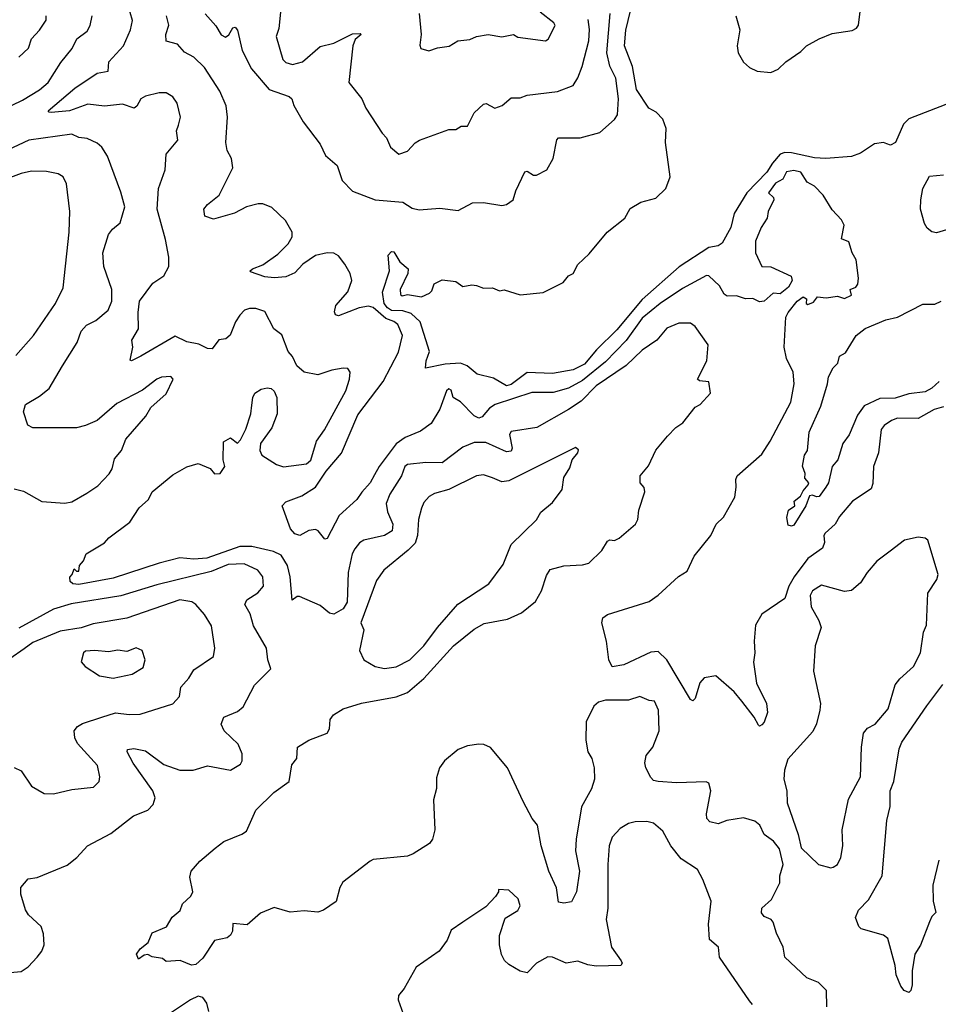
# Model space of a CAD drawing. Extents: x 1921360 to 2014538, y 768294 to 907744.
# Tile 213 of 256: x 1978288 to 1982283, y 824806 to 829089. Entities that reach past the tile are written whole.
import ezdxf

# ---------------------------------------------------------------- set-up
doc = ezdxf.new("R2010")
doc.units = 0

msp = doc.modelspace()

# ---------------------------------------------------------------- linework, layer by layer
at = {"layer": '0CON10XD'}
for points in [[(1979897.6, 827025), (1979881.3, 826985), (1979888, 826948), (1979910.3, 826895), (1979907.3, 826865), (1979875, 826845.3), (1979785.3, 826824.7), (1979766.6, 826813.4), (1979745, 826787.1), (1979734, 826765), (1979716.4, 826683.7), (1979712.5, 826555), (1979695, 826525.9), (1979655, 826503.8), (1979635, 826507.5), (1979595, 826540.4), (1979505, 826580), (1979495, 826580), (1979473.6, 826563.6), (1979464.8, 826665.2), (1979453.4, 826715), (1979425, 826759.1), (1979391.4, 826775), (1979297.3, 826797.3), (1979245, 826796.9), (1979102.7, 826747.3), (1979045, 826742), (1978985, 826747.9), (1978895.3, 826725.3), (1978695, 826660), (1978545, 826631.9), (1978518.8, 826635), (1978508.6, 826645), (1978506.2, 826663.8), (1978516.7, 826675), (1978525, 826700), (1978535, 826690), (1978545, 826690), (1978548.8, 826715), (1978565.4, 826734.6), (1978578, 826765), (1978656.8, 826813.2), (1978676.2, 826835), (1978766.9, 826903.1), (1978807.8, 826965), (1978848.6, 827001.4), (1978865, 827035.6), (1978955, 827108.6), (1979015, 827144.3), (1979065, 827158.6), (1979116.2, 827136.2), (1979135, 827113.3), (1979160, 827115), (1979180, 827145), (1979173.1, 827175), (1979175, 827252.5), (1979205, 827270), (1979235, 827247.5), (1979248.8, 827261.2), (1979272, 827308), (1979294, 827375), (1979298, 827412), (1979302, 827445), (1979311.2, 827465), (1979337.7, 827482.3), (1979365, 827488), (1979382.5, 827485), (1979395, 827472.5), (1979405.8, 827445.8), (1979407.5, 827375), (1979385, 827313.3), (1979336, 827245), (1979332.5, 827215), (1979341.2, 827195), (1979405, 827153.8), (1979435, 827143.8), (1979535, 827156.7), (1979555, 827172.7), (1979578.9, 827255), (1979614.5, 827305), (1979706.5, 827475), (1979722.9, 827525), (1979725.9, 827555.9), (1979715, 827571.2), (1979695, 827572.5), (1979645, 827564.4), (1979585, 827544.4), (1979525.5, 827555.5), (1979493.4, 827583.4), (1979475, 827623.3), (1979456.2, 827645), (1979428.2, 827718.2), (1979393.7, 827743.7), (1979355, 827820), (1979315, 827833.3), (1979287.4, 827832.6), (1979266, 827825), (1979246.3, 827803.7), (1979227.1, 827775), (1979204.1, 827715.9), (1979185, 827700), (1979155, 827696.2), (1979125, 827657.5), (1979105, 827658.8), (1979067.3, 827677.3), (1979015, 827687.9), (1978965, 827712.2), (1978815.7, 827625), (1978775, 827604.4), (1978768.3, 827608.3), (1978780.6, 827665), (1978776.7, 827695), (1978805.3, 827744.7), (1978803.3, 827815), (1978810, 827865), (1978866.7, 827943.3), (1978914.5, 827975), (1978936.4, 828015), (1978936.3, 828056.3), (1978922.2, 828132.2), (1978885.8, 828265), (1978892.5, 828355), (1978920.8, 828435), (1978925.9, 828504.1), (1978976.7, 828565), (1978970.8, 828605), (1978979.4, 828630.6), (1978987.1, 828665), (1978972.5, 828725), (1978955, 828753.8), (1978925, 828770), (1978895, 828771.2), (1978835, 828755.8), (1978815.8, 828744.2), (1978797.9, 828712.1), (1978785.6, 828704.4), (1978735, 828720.7), (1978657.2, 828712.8), (1978585, 828722), (1978505, 828692.8), (1978425.8, 828685.8), (1978416.2, 828686.2), (1978412.7, 828692.7), (1978528.8, 828791.2), (1978625, 828856.2), (1978673.8, 828865), (1978676.7, 828905), (1978739.1, 828975), (1978770.6, 829045), (1978778.8, 829085), (1978758.5, 829155)], [(1979426.4, 829165), (1979415, 829050), (1979403.3, 829015), (1979432.9, 828915), (1979445, 828902.9), (1979475, 828894.4), (1979518, 828905), (1979595, 828971.9), (1979655, 828987.3), (1979735, 829027.5), (1979769.3, 829029.3), (1979772.5, 829025), (1979747.5, 829002.5), (1979737.2, 828975), (1979720, 828815), (1979776, 828745), (1979793.3, 828703.3), (1979864.2, 828595), (1979883.8, 828575), (1979901.2, 828535), (1979936.4, 828503.6), (1979975, 828516.2), (1980007.4, 828552.6), (1980026.7, 828565), (1980155, 828610.8), (1980185, 828611.4), (1980207.5, 828625), (1980235, 828626), (1980265, 828683.8), (1980305, 828721.4), (1980316.1, 828723.9), (1980355, 828703.3), (1980385.7, 828715), (1980425, 828748.9), (1980465, 828749.5), (1980495, 828760), (1980626.9, 828776.9), (1980695, 828802.9), (1980715, 828836.2), (1980734.2, 828885.8), (1980763, 828997), (1980766.7, 829046.7), (1980760.2, 829090.2)], [(1978213.5, 828696.5), (1978301.1, 828738.9), (1978375, 828784.1), (1978411.8, 828815), (1978467, 828903), (1978516.3, 828963.7), (1978536.7, 829005), (1978581.3, 829038.7), (1978595, 829063.8), (1978604, 829105)], [(1978285, 828925.6), (1978326.7, 828965), (1978339.4, 829005), (1978375, 829042.5), (1978403.8, 829086.2), (1978403.9, 829105)], [(1982305, 827404.3), (1982265, 827392.9), (1982195, 827353.8), (1982104.7, 827355.3), (1982079.4, 827345), (1982046.9, 827323.1), (1982034.2, 827305.8), (1982022.2, 827205), (1982001.5, 827145), (1981998.3, 827071.7), (1981991.4, 827048.6), (1981909.1, 826995), (1981852.6, 826927.4), (1981834.6, 826895), (1981790.9, 826855), (1981784.6, 826845), (1981787.5, 826815), (1981779.1, 826790.9), (1981715, 826745.4), (1981655.6, 826665), (1981633, 826625), (1981615, 826570.8), (1981515, 826503.5), (1981487.5, 826455), (1981481.8, 826385), (1981485.4, 826334.6), (1981479.4, 826295), (1981492.8, 826202.8), (1981535.5, 826115), (1981539.5, 826075), (1981525, 826034), (1981515, 826022), (1981505, 826016.7), (1981500.5, 826020.5), (1981481.9, 826055), (1981428.6, 826125), (1981395.6, 826165), (1981315, 826234.2), (1981265, 826226.2), (1981245.6, 826204.4), (1981225, 826136.7), (1981215, 826126.2), (1981205, 826132), (1981102.3, 826305), (1981065, 826341.2), (1981032.4, 826337.6), (1980915, 826283.2), (1980865, 826273.8), (1980850.6, 826305), (1980840.4, 826385), (1980819.8, 826465), (1980823.5, 826486.6), (1980845, 826502.4), (1981025, 826558.1), (1981065, 826585.6), (1981152.6, 826667.4), (1981190.2, 826689.8), (1981221.5, 826755), (1981294, 826846), (1981317.5, 826895), (1981349.2, 826925), (1981397.9, 827012.1), (1981404.3, 827055), (1981401.7, 827088.3), (1981407.5, 827105), (1981515, 827199.2), (1981552.1, 827255), (1981640.8, 827425), (1981655.6, 827505), (1981651.5, 827555), (1981622.5, 827615), (1981613.1, 827665), (1981619.2, 827795), (1981630, 827815), (1981669.2, 827865), (1981695, 827883.8), (1981710, 827875), (1981707.5, 827855), (1981715, 827850), (1981740, 827860), (1981757, 827883), (1981795, 827878.8), (1981845, 827886.2), (1981875, 827876.2), (1981905, 827890), (1981900, 827915), (1981924.3, 827925.7), (1981932.1, 827937.9), (1981935.7, 827965), (1981925.6, 828045), (1981908, 828075), (1981893, 828123), (1981862, 828135), (1981873.1, 828195), (1981861.7, 828218.3), (1981821.1, 828261.1), (1981781.9, 828325), (1981744.6, 828364.6), (1981712.6, 828382.6), (1981685, 828425.6), (1981655, 828432.2), (1981622.8, 828427.2), (1981606.2, 828395), (1981575, 828377.8), (1981545, 828335.8), (1981566.2, 828315), (1981566.9, 828305), (1981543.3, 828255), (1981538.6, 828225), (1981512.1, 828185), (1981488.5, 828125), (1981488.1, 828075), (1981515, 828015.6), (1981555, 828013.6), (1981642.7, 827972.7), (1981647.5, 827955), (1981632, 827925), (1981595, 827895.8), (1981565, 827898.8), (1981525, 827864.4), (1981505, 827862.2), (1981476.3, 827876.3), (1981445, 827874.6), (1981405, 827887.1), (1981365, 827886.5), (1981351.5, 827895), (1981331.9, 827931.9), (1981285, 827974.4), (1981275, 827976.7), (1981170.1, 827919.9), (1981074, 827855), (1980995, 827791), (1980926.1, 827693.9), (1980835, 827601), (1980735, 827518.8), (1980675, 827486), (1980607.4, 827467.4), (1980515, 827466.9), (1980356.4, 827415), (1980330.8, 827399.2), (1980298.8, 827361.2), (1980285, 827356.2), (1980265, 827366.2), (1980205, 827426.7), (1980173.8, 827445), (1980165, 827476.7), (1980155, 827483.3), (1980144.4, 827475), (1980115.5, 827395), (1980077.7, 827332.3), (1980031.3, 827298.7), (1979965, 827271.2), (1979925, 827243.4), (1979851.2, 827145), (1979831.5, 827108.5), (1979812.7, 827075), (1979775.7, 827034.3), (1979755, 827001.4), (1979677.6, 826932.4), (1979625, 826832), (1979615, 826828.8), (1979586.2, 826866.2), (1979575, 826871.9), (1979545, 826866.4), (1979506.7, 826845), (1979485, 826852), (1979465.3, 826875), (1979429.2, 826975), (1979445, 826991.9), (1979515, 827017.2), (1979575, 827055.3), (1979621.6, 827125), (1979687, 827203), (1979759.3, 827370.7), (1979868.3, 827515), (1979935, 827642.9), (1979953.3, 827715), (1979932.6, 827762.6), (1979915.8, 827775.8), (1979879.8, 827789.8), (1979825, 827836.7), (1979805, 827842.4), (1979765, 827835.8), (1979675, 827800), (1979661.2, 827805), (1979657.5, 827817.5), (1979662.7, 827845), (1979715.2, 827904.8), (1979732.2, 827955), (1979725, 827984.2), (1979701.8, 828025), (1979675, 828062.2), (1979655, 828073.8), (1979625, 828074.6), (1979575, 828063.3), (1979520, 828025), (1979485, 827987.3), (1979445, 827970), (1979395, 827965.8), (1979355, 827969.7), (1979291.7, 827991.7), (1979288.8, 827995), (1979300, 828005), (1979345, 828022.5), (1979410.8, 828069.2), (1979455.5, 828114.5), (1979472.6, 828145), (1979472.9, 828165), (1979443.9, 828215), (1979385, 828271.8), (1979345, 828287.3), (1979325, 828288.5), (1979275, 828274.6), (1979222.2, 828247.8), (1979131, 828221), (1979094.1, 828234.1), (1979089.2, 828265), (1979104.8, 828285.2), (1979155.5, 828325), (1979214.6, 828445), (1979208.9, 828485), (1979190.2, 828520.2), (1979184.8, 828554.8), (1979191.9, 828665), (1979186.4, 828713.6), (1979158, 828778), (1979091.3, 828881.3), (1979045.9, 828925.9), (1979005, 828947.4), (1978975, 828981.8), (1978926, 828995), (1978924.4, 829024.4), (1978937.3, 829065), (1978926.9, 829105)], [(1979095, 829113.6), (1979141.7, 829061.7), (1979165, 829023.2), (1979183.2, 829013.2), (1979197.6, 829022.4), (1979215, 829053.8), (1979225.6, 829055.6), (1979235, 829043.3), (1979256.1, 828955), (1979296.6, 828875), (1979372.5, 828785), (1979460, 828755), (1979471.2, 828745), (1979481.1, 828715), (1979521.2, 828645), (1979595, 828546.9), (1979618.7, 828498.7), (1979669.1, 828455), (1979689.9, 828389.9), (1979735, 828342.3), (1979833.8, 828305), (1979955, 828295.5), (1979995, 828269.5), (1980025, 828261.5), (1980115, 828269.3), (1980195, 828258.2), (1980257.3, 828292.7), (1980305, 828294), (1980385, 828280), (1980405.7, 828284.3), (1980433.8, 828305), (1980446, 828345), (1980485, 828426.7), (1980495, 828430), (1980523.2, 828413.2), (1980535, 828412.9), (1980580, 828435), (1980608, 828485), (1980624.5, 828565.5), (1980631.2, 828575), (1980725.6, 828574.4), (1980811.7, 828598.3), (1980874.4, 828655), (1980888.2, 828675), (1980891.6, 828745), (1980881.2, 828835), (1980855, 828887.1), (1980841, 828945), (1980855.6, 829115)], [(1982315, 828720), (1982155, 828658.1), (1982131.1, 828635), (1982097.1, 828555), (1982075, 828542.5), (1982058.3, 828548.3), (1982044.4, 828554.4), (1982005, 828549.2), (1981945, 828508.2), (1981905, 828493.8), (1981794.4, 828485.6), (1981745, 828488), (1981645, 828509.6), (1981615, 828510.6), (1981595, 828504.2), (1981561.6, 828465), (1981537.6, 828425), (1981450.2, 828335), (1981394.9, 828245.1), (1981380.7, 828185), (1981343.6, 828116.4), (1981325, 828105.4), (1981285, 828098.2), (1981156.1, 828013.9), (1980995, 827872.4), (1980885, 827740.2), (1980797.1, 827652.9), (1980745, 827590.5), (1980695, 827566.1), (1980605, 827549.6), (1980495, 827554.7), (1980425, 827501.8), (1980405.8, 827495.8), (1980349.1, 827529.1), (1980277.6, 827547.6), (1980233.8, 827583.8), (1980205.3, 827595.3), (1980138.8, 827591.2), (1980053.6, 827573.6), (1980055.8, 827605), (1980070, 827645), (1980029.2, 827775), (1979990.9, 827810.9), (1979955, 827822.5), (1979905, 827823.6), (1979887.6, 827835), (1979873.7, 827855), (1979866.6, 827903.4), (1979897, 827997), (1979890, 828065), (1979905, 828080.8), (1979915, 828078.6), (1979940.8, 828035), (1979976.9, 828005), (1979975.5, 827985), (1979942.9, 827915), (1979943.8, 827893.8), (1979951.7, 827888.3), (1979975, 827893.8), (1980035, 827884), (1980070.8, 827899.2), (1980080.7, 827909.3), (1980090.7, 827939.3), (1980125, 827956.7), (1980185, 827950), (1980215, 827928.8), (1980255, 827935.7), (1980275, 827932.9), (1980305, 827921.2), (1980345, 827922), (1980375, 827910), (1980395, 827913.8), (1980465, 827892.5), (1980565, 827902.9), (1980651.2, 827945), (1980675, 827974.2), (1980695.4, 827984.6), (1980715.7, 828024.3), (1980765, 828070.6), (1980842.3, 828165), (1980920.4, 828225), (1980942.8, 828267.2), (1980989.2, 828295), (1981055, 828312.7), (1981097.3, 828355), (1981117.5, 828405), (1981096.2, 828555), (1981099.5, 828615), (1981085, 828656.5), (1981056, 828686), (1981024.3, 828704.3), (1980970, 828785), (1980952.3, 828885), (1980918.8, 828975), (1980923.4, 829043.4), (1980945, 829128)], [(1980025.4, 829115), (1980033.8, 829025), (1980027.7, 828977.7), (1980033.2, 828963.2), (1980067.3, 828952.7), (1980105, 828966.2), (1980156.5, 828973.5), (1980193.6, 828996.4), (1980245, 829002.9), (1980275, 829015.7), (1980325.8, 829024.2), (1980385, 829014), (1980435, 829024.2), (1980455, 829012.5), (1980575, 828997.1), (1980586.1, 829003.9), (1980616.8, 829063.2), (1980611.2, 829075), (1980551.5, 829121.5)], [(1981403, 829105), (1981419.7, 829045), (1981407.8, 828975), (1981412.3, 828945), (1981435, 828904.4), (1981461.3, 828881.3), (1981495, 828865.5), (1981555, 828858.5), (1981587.1, 828872.9), (1981619.1, 828905), (1981685, 828950.4), (1981710, 828975), (1981764.4, 829005.6), (1981821.9, 829028.1), (1981908.5, 829041.5), (1981927.7, 829052.3), (1981935.4, 829065), (1981943.4, 829125)], [(1978265, 827047.8), (1978305, 827037.5), (1978385, 826992.5), (1978484.4, 826985.6), (1978515, 826992.2), (1978580.8, 827029.2), (1978628.1, 827061.9), (1978677.1, 827112.9), (1978690, 827135), (1978700.9, 827179.1), (1978731.2, 827215), (1978750, 827265), (1978836.2, 827365), (1978858.3, 827401.7), (1978925, 827462), (1978955.6, 827525), (1978945, 827536.7), (1978905, 827533.8), (1978884.1, 827525.9), (1978822.1, 827477.9), (1978710.5, 827419.5), (1978626, 827345), (1978575, 827323.6), (1978535, 827314.3), (1978345, 827314.2), (1978323.8, 827325), (1978305, 827382.5), (1978314, 827415), (1978375, 827451.4), (1978415.9, 827484.1), (1978475, 827582.9), (1978538.5, 827685), (1978555, 827734.3), (1978579.5, 827760.5), (1978619.1, 827780.9), (1978673.3, 827825), (1978688.7, 827865), (1978689.1, 827915), (1978654.7, 828014.7), (1978649.3, 828075), (1978674, 828155), (1978692, 828178), (1978725.4, 828204.6), (1978745.6, 828275), (1978728.8, 828338.8), (1978670.5, 828495), (1978645.7, 828535), (1978625, 828552.2), (1978581.9, 828571.9), (1978545, 828576.7), (1978515, 828590.8), (1978328, 828565), (1978235, 828521.7)], [(1978271.5, 827628.5), (1978348, 827715), (1978444.4, 827855), (1978477.8, 827922.2), (1978503.5, 828165), (1978506.4, 828255), (1978491.9, 828375), (1978477.5, 828405), (1978455, 828418.9), (1978405, 828428.8), (1978340.3, 828429.7), (1978295, 828420), (1978181.7, 828378.3)], [(1982405, 828201.1), (1982275, 828161.8), (1982255, 828165.6), (1982235, 828181.4), (1982222.6, 828202.6), (1982205.5, 828265), (1982207.3, 828305), (1982215.7, 828354.3), (1982245, 828408), (1982305, 828414.5)], [(1982286.3, 827515), (1982255, 827485.6), (1982225, 827470.8), (1982155, 827461.9), (1982095, 827442.4), (1982029, 827441), (1981960.8, 827409.2), (1981930.7, 827369.3), (1981895, 827283.6), (1981868.2, 827245), (1981845.9, 827174.1), (1981820.8, 827145), (1981805.8, 827075), (1981794, 827056), (1981765, 827014.6), (1981752.9, 827012.9), (1981735, 827021.2), (1981722, 827018), (1981706.7, 826975), (1981655, 826890), (1981645, 826886), (1981630.5, 826890.5), (1981624.2, 826924.2), (1981631.9, 826955), (1981659.2, 826975), (1981656.7, 826995), (1981683.9, 827016.1), (1981695, 827040), (1981717.5, 827065), (1981720, 827075), (1981702, 827095), (1981703.3, 827115), (1981692.5, 827147.5), (1981700.8, 827195), (1981713.3, 827215), (1981721.2, 827295), (1981772.6, 827407.4), (1981801.5, 827505), (1981804.6, 827535.4), (1981825.6, 827574.4), (1981845.8, 827595), (1981853.8, 827625), (1981879.6, 827640.4), (1981925.5, 827715), (1981965, 827746), (1982055, 827783.8), (1982105, 827794.4), (1982215, 827851.1), (1982268.3, 827851.7), (1982295, 827864.2)], [(1981797.5, 824795), (1981797, 824867), (1981761.7, 824901.7), (1981711.2, 824921.2), (1981615, 825011.2), (1981608.2, 825055), (1981578.7, 825115), (1981565, 825163.3), (1981555.6, 825175.6), (1981525, 825188.1), (1981513.8, 825203.8), (1981515.5, 825225), (1981558.1, 825261.9), (1981594.2, 825334.2), (1981594.2, 825365), (1981608.6, 825415), (1981591.9, 825481.9), (1981565.4, 825515.4), (1981526, 825545), (1981507.1, 825585), (1981485, 825603.5), (1981435, 825617.3), (1981363.8, 825605), (1981325, 825590.6), (1981289.7, 825599.7), (1981275.7, 825615), (1981274.4, 825635), (1981294, 825735), (1981285, 825768.8), (1981273.9, 825773.9), (1981145, 825769.1), (1981065, 825775.4), (1981045, 825780), (1981032.4, 825792.4), (1981010.5, 825835), (1981006.4, 825856.4), (1981012, 825888), (1981040.8, 825925), (1981068.9, 825995), (1981066.2, 826085), (1981048.8, 826125), (1981025, 826127.5), (1980985, 826145.7), (1980935, 826128.9), (1980835, 826128.9), (1980805, 826120), (1980785, 826102.5), (1980751.1, 826035), (1980749.6, 825955), (1980758.2, 825905), (1980776.7, 825875), (1980786.9, 825835), (1980787.5, 825785), (1980775, 825743.8), (1980730.9, 825665), (1980707.6, 825525), (1980705.9, 825474.1), (1980722.7, 825385), (1980709.1, 825295), (1980687.8, 825252.2), (1980655, 825245.5), (1980630.9, 825250.9), (1980622.6, 825312.6), (1980588.9, 825385), (1980555.8, 825495), (1980540.4, 825585), (1980517.1, 825615), (1980477.7, 825687.7), (1980410, 825835), (1980335, 825922.9), (1980306.2, 825936.2), (1980285, 825938.2), (1980235, 825930), (1980194.3, 825915), (1980135, 825865.6), (1980114.4, 825835), (1980101.2, 825791.2), (1980101.4, 825745), (1980088.1, 825695), (1980092.9, 825565), (1980083.8, 825525), (1980070, 825505), (1979999.2, 825460.8), (1979975, 825451.2), (1979825, 825436.2), (1979811.7, 825428.3), (1979693, 825337), (1979680, 825315), (1979665, 825253.3), (1979610, 825215), (1979585, 825207.5), (1979525, 825212.5), (1979465, 825206.7), (1979395, 825226.7), (1979335, 825203.3), (1979278, 825152), (1979215, 825157.5), (1979213.3, 825125), (1979205, 825107.5), (1979190, 825095), (1979135, 825083.3), (1979085, 825007.5), (1979055, 824980), (1979035, 824976.7), (1978986.1, 824996.1), (1978925, 824992.5), (1978910, 825005), (1978865, 825013.3), (1978845, 825023.3), (1978829.3, 825020.7), (1978805, 825002.5), (1978796.7, 825025), (1978812.3, 825047.7), (1978847.5, 825075), (1978865, 825117.5), (1978926.1, 825143.9), (1978951.2, 825185), (1978986.1, 825213.9), (1978996.4, 825243.6), (1979033, 825277), (1979041.2, 825295), (1979028.8, 825358.8), (1979034.2, 825385), (1979071.7, 825428.3), (1979138.8, 825485), (1979175.8, 825514.2), (1979255, 825545.8), (1979275, 825560), (1979315, 825650), (1979393.1, 825726.9), (1979460.6, 825775), (1979471.7, 825848.3), (1979494, 825876), (1979495.8, 825925), (1979545, 825954.4), (1979625, 825986.2), (1979635.8, 826005), (1979638, 826045), (1979653.3, 826065), (1979695, 826090.8), (1979774, 826116), (1979926, 826144), (1979975, 826162.9), (1980045, 826222.8), (1980175, 826365.3), (1980265, 826438.2), (1980308, 826462), (1980408.8, 826481.2), (1980470.7, 826509.3), (1980531.7, 826558.3), (1980558, 826605), (1980579.1, 826670.9), (1980595, 826697.5), (1980655, 826712.9), (1980735, 826717.1), (1980763.3, 826725), (1980820.2, 826779.8), (1980845, 826821.2), (1980855, 826826.7), (1980875, 826823.8), (1980895, 826834), (1980965.5, 826894.5), (1980975.6, 826915), (1980980, 826955), (1981006, 827035), (1981003.6, 827053.6), (1980986.7, 827075), (1980986.7, 827105), (1981022.1, 827147.9), (1981055, 827216.7), (1981105, 827278), (1981141.2, 827315), (1981171.2, 827335), (1981226.1, 827403.9), (1981246.7, 827415), (1981292.5, 827465), (1981285, 827513.3), (1981245, 827517.5), (1981236, 827525), (1981276.9, 827605), (1981281.4, 827675), (1981225, 827754.2), (1981205, 827768.1), (1981155, 827768.2), (1981102.7, 827747.3), (1981058.5, 827695), (1980995, 827650.8), (1980925, 827584.7), (1980795, 827496.2), (1980730, 827430), (1980675, 827393.5), (1980537.5, 827315), (1980425, 827297.1), (1980418.6, 827285), (1980430, 827225), (1980425, 827211.9), (1980405, 827208.5), (1980315, 827249.5), (1980265, 827249.7), (1980215, 827229.6), (1980125, 827161.5), (1980055, 827163.2), (1979975, 827154.7), (1979962.4, 827145), (1979949.2, 827105), (1979897.6, 827025)], [(1979875, 826266.4), (1979925, 826274.6), (1979985, 826304.6), (1980046.1, 826365), (1980105, 826444.5), (1980193.6, 826546.4), (1980327.7, 826635), (1980391.1, 826718.9), (1980425, 826806.7), (1980536.1, 826913.9), (1980555, 826947.5), (1980605, 826989.2), (1980647.1, 827045), (1980655, 827097.5), (1980680.7, 827139.3), (1980691.2, 827175), (1980715.8, 827205), (1980717.7, 827217.7), (1980705, 827228), (1980415, 827083.2), (1980385, 827078.4), (1980345, 827096.2), (1980305, 827109.1), (1980275, 827104.5), (1980155, 827045.4), (1980092.1, 827027.9), (1980068.5, 827015), (1980045, 826988.1), (1980035, 826963.8), (1980023.2, 826915), (1980018.4, 826845), (1980007.6, 826812.4), (1979978.3, 826781.7), (1979871.1, 826695), (1979840.1, 826649.9), (1979771.4, 826465), (1979785.4, 826435), (1979765.7, 826345), (1979785, 826304.2), (1979834, 826276), (1979875, 826266.4)], [(1981815, 825399.5), (1981825, 825402.9), (1981845, 825413.8), (1981858.6, 825445), (1981867.1, 825495), (1981864.4, 825565), (1981892, 825698), (1981944.3, 825795.7), (1981949.4, 825925), (1981958, 825985), (1981975, 826008), (1982008.8, 826025), (1982065, 826091.9), (1982095, 826196), (1982115, 826222.5), (1982174.2, 826275), (1982205.4, 826334.6), (1982218.1, 826425), (1982232, 826455), (1982237.5, 826595), (1982275.7, 826654.3), (1982282, 826675), (1982237.5, 826825), (1982225, 826834.2), (1982195, 826838.1), (1982135.6, 826824.4), (1982072.8, 826777.2), (1982015, 826734.3), (1981973.3, 826685), (1981945, 826639.2), (1981905, 826605.7), (1981875, 826602.2), (1981775, 826629.1), (1981735.6, 826605), (1981726, 826584), (1981730, 826535), (1981763.9, 826475), (1981773.5, 826445), (1981746.9, 826365), (1981740, 826255), (1981770.8, 826115), (1981767.5, 826085), (1981753.4, 826026.6), (1981737.2, 825992.8), (1981628.2, 825871.8), (1981614.4, 825825), (1981611.4, 825785), (1981624.3, 825735), (1981625, 825682.5), (1981673.3, 825545), (1981686.4, 825486.4), (1981762, 825415), (1981815, 825399.5)], [(1978247.5, 824945), (1978295, 824949.4), (1978325, 824968.9), (1978365, 825010.6), (1978385, 825038), (1978394.5, 825065), (1978392.4, 825112.4), (1978382, 825145), (1978326.2, 825195), (1978313.3, 825216.7), (1978293.8, 825285), (1978293.3, 825315), (1978325, 825352.5), (1978365, 825357.5), (1978495, 825412), (1978536.2, 825445), (1978583.8, 825495), (1978685, 825549.4), (1978783.8, 825626.2), (1978845, 825650.6), (1978868.1, 825675), (1978877.8, 825705), (1978867.3, 825735), (1978782.2, 825855), (1978756.2, 825905), (1978757.5, 825915), (1978785, 825918.6), (1978835, 825908.1), (1978915, 825849.1), (1978984.7, 825824.7), (1979042.5, 825825), (1979105, 825843.3), (1979205, 825824.5), (1979249.1, 825850.9), (1979255.5, 825865), (1979255.5, 825895), (1979237.7, 825937.7), (1979178.1, 825995), (1979164.4, 826025), (1979176.7, 826055), (1979235, 826079.4), (1979259.6, 826100.4), (1979310, 826195), (1979380.8, 826265), (1979368, 826305), (1979361.9, 826355), (1979305, 826452.5), (1979290.7, 826505), (1979267.1, 826545), (1979275.6, 826565), (1979324.2, 826595.8), (1979348.2, 826625), (1979346.2, 826665), (1979324.4, 826695), (1979265, 826721.6), (1979195, 826719.1), (1979121.1, 826688.9), (1978885, 826630.8), (1978727.6, 826582.4), (1978512.4, 826547.6), (1978435, 826524.8), (1978285, 826441.6)], [(1978265, 825836), (1978295, 825822), (1978340, 825755), (1978395, 825723.3), (1978435, 825721.1), (1978515, 825740.9), (1978609.3, 825750.7), (1978634.3, 825775.7), (1978636.9, 825795), (1978626.4, 825845), (1978540.4, 825940.4), (1978527.8, 825965), (1978525.3, 825995), (1978539.3, 826015), (1978562, 826028), (1978645.6, 826055), (1978705, 826073.5), (1978765, 826066.3), (1978812.1, 826067.9), (1978955, 826113.1), (1978984, 826145), (1978988.8, 826185), (1979023.3, 826225), (1979045, 826261.4), (1979130.8, 826319.2), (1979136.7, 826355), (1979122.2, 826452.2), (1979091.7, 826501.7), (1979054, 826545), (1979036.2, 826556.2), (1978985, 826565.4), (1978755, 826485.3), (1978608.3, 826461.7), (1978555, 826444.4), (1978465, 826428.7), (1978345, 826380.4), (1978307.2, 826352.8), (1978245, 826309.4)], [(1978695, 826224.3), (1978777.6, 826242.4), (1978825, 826271.2), (1978834.4, 826305), (1978821.4, 826345), (1978795, 826356.5), (1978755, 826341.4), (1978715, 826346.9), (1978675, 826340), (1978615, 826345.5), (1978575, 826342), (1978566.2, 826335), (1978556.4, 826296.4), (1978572.5, 826275), (1978635, 826234.3), (1978695, 826224.3)], [(1982285, 825433.3), (1982258.9, 825325), (1982260, 825255), (1982272.5, 825205), (1982255, 825187.5), (1982244.4, 825165), (1982205.9, 825064.1), (1982180, 825025), (1982168.8, 824951.2), (1982169.4, 824890.6), (1982163.6, 824866.4), (1982155, 824857.5), (1982135, 824866), (1982119.2, 824885), (1982100, 824935), (1982095.6, 824975), (1982063, 825093), (1982045, 825107.5), (1981947.5, 825135), (1981937.5, 825145), (1981923.3, 825183.3), (1981936, 825215), (1981978.7, 825261.3), (1982038, 825365), (1982058.8, 825605), (1982073.3, 825666.7), (1982073.8, 825735), (1982089.7, 825775), (1982112.2, 825917.8), (1982123.9, 825946.1), (1982232.4, 826105), (1982302.2, 826197.8)], [(1981475, 824806), (1981462, 824822), (1981331.7, 825011.7), (1981326.7, 825055), (1981288.3, 825088.3), (1981283.5, 825155), (1981295.8, 825255), (1981259.4, 825349.4), (1981235, 825392.5), (1981165, 825439.4), (1981120.4, 825495), (1981085, 825558.6), (1981045, 825594.3), (1981015, 825601.9), (1980965, 825599.2), (1980935, 825592), (1980898.8, 825571.2), (1980865, 825533.8), (1980852.2, 825495), (1980845.5, 825415), (1980845.4, 825225), (1980838.5, 825175), (1980861.1, 825055), (1980904.2, 824995), (1980907.5, 824985), (1980902.5, 824975), (1980795, 824972.8), (1980758.2, 824978.2), (1980715, 824993.6), (1980665, 824985.6), (1980605, 825010.8), (1980585, 825012.5), (1980536, 824985), (1980495, 824942.5), (1980465, 824950), (1980415, 824980), (1980396.5, 824996.5), (1980383.1, 825023.1), (1980374.5, 825065), (1980374.5, 825105.5), (1980399.7, 825180.3), (1980455, 825214.2), (1980464.2, 825235), (1980456.2, 825265), (1980415, 825303.3), (1980370, 825305), (1980370, 825295), (1980356.7, 825275), (1980315, 825230), (1980215, 825164), (1980165, 825128.8), (1980147.1, 825085), (1980112.6, 825037.4), (1980012.6, 824967.4), (1979960, 824875), (1979936.2, 824845), (1979934, 824825), (1979955.7, 824765)], [(1979110.7, 824775), (1979101.7, 824811.7), (1979085, 824835.5), (1979065, 824841.1), (1979030.6, 824825), (1978931.1, 824758.9)]]:
    msp.add_lwpolyline(points, dxfattribs=at)

doc.saveas('drawing.dxf')
